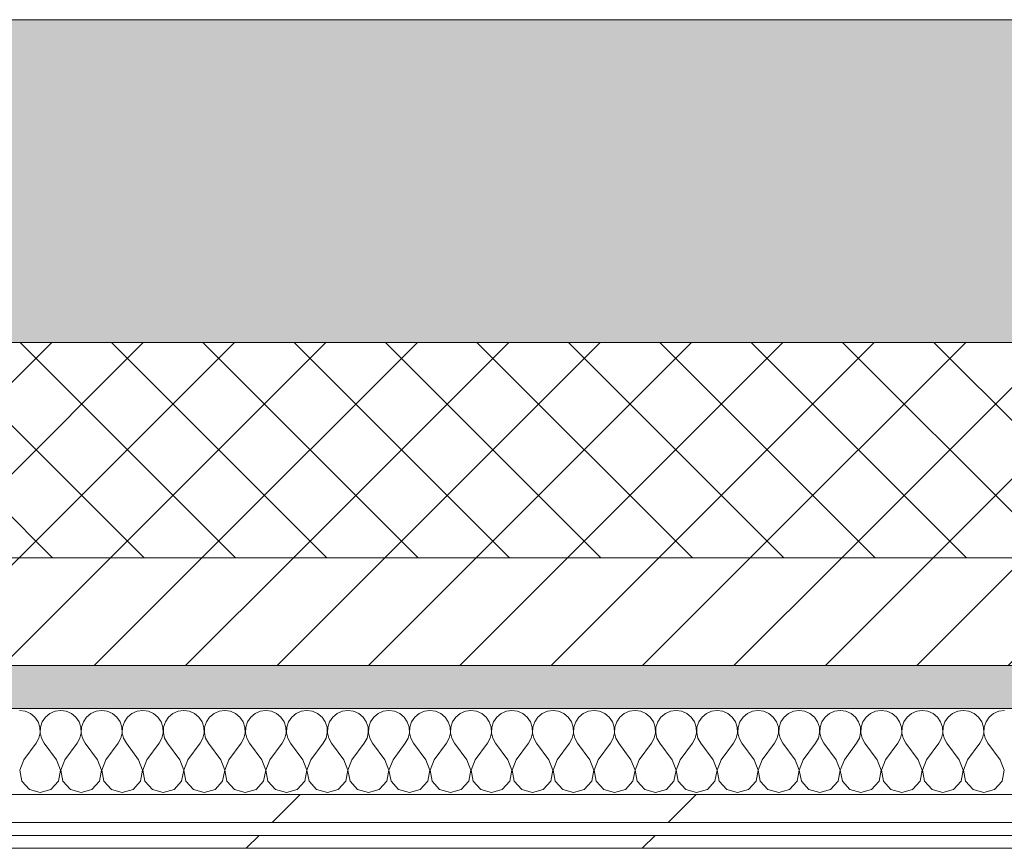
# Model space of a CAD drawing. Header units: millimetres. Extents: x -30280 to 19093, y -18706 to 4378.
# Tile 159 of 206: x -4971 to -4514, y -12404 to -12019. Entities that reach past the tile are written whole.
import ezdxf

# ---------------------------------------------------------------- set-up
doc = ezdxf.new("R2010")
doc.units = ezdxf.units.MM
doc.header["$MEASUREMENT"] = 0
doc.linetypes.add('Wipeout_Contour', pattern=[1000, 0, -1000])
doc.layers.add('12_FAÇ_Façana', color=7, linetype='Continuous')
doc.layers.add('Nuevo_08_E_Envans secs', color=7, linetype='Continuous')
for name, color, linetype, lineweight, true_color in [('12_FAÇ_Façana_Pluma_Nº__102', 7, 'Continuous', 5, 0xcccccc), ('12_FAÇ_Façana_Pluma_Nº__174', 7, 'Continuous', 13, 0xe4ad2c), ('12_FAÇ_Façana_Pluma_Nº__176', 7, 'Continuous', 15, 0x93a0c6), ('Nuevo_08_E_Envans secs_Pluma_Nº__102', 7, 'Continuous', 5, 0xcccccc), ('Nuevo_08_E_Envans secs_Pluma_Nº__171', 171, 'Continuous', 13, 0xaaaaff), ('Nuevo_08_E_Envans secs_Pluma_Nº__177', 7, 'Continuous', 15, 0xf7e046)]:
    doc.layers.add(name, color=color, linetype=linetype, lineweight=lineweight, true_color=true_color)
for name, color, linetype, lineweight in [('12_FAÇ_Façana_Pluma_Nº__2', 8, 'Continuous', 5), ('12_FAÇ_Façana_Pluma_Nº__7', 7, 'Continuous', 5), ('Nuevo_08_E_Envans secs_Pluma_Nº__1', 7, 'Continuous', 5)]:
    doc.layers.add(name, color=color, linetype=linetype, lineweight=lineweight)
pattern_1 = [(45, (0, 0), (-183.848, 183.848), [195, -65]), (45, (7e-14, 183.85), (-183.8478, 183.8478), [195, -65])]

# ---------------------------------------------------------------- blocks, each defined once
blk = doc.blocks.new('Muro_21_1', base_point=(-3301.11, -12338.98))
at = {"layer": '12_FAÇ_Façana_Pluma_Nº__102', "linetype": 'Continuous', "lineweight": 0, "true_color": 0xe5e5e5}
blk.add_hatch(color=254, dxfattribs=at).paths.add_polyline_path([(-5841.11, -12018.98), (-5841.11, -12168.98), (-3748.89, -12168.98), (-3748.89, -12018.98)])
at = {"layer": '12_FAÇ_Façana_Pluma_Nº__174', "linetype": 'Continuous', "lineweight": 13, "true_color": 0xe4ad2c}
h = blk.add_hatch(dxfattribs=at)
h.set_pattern_fill('SATE_Aislamiento_0001', color=42, style=0, pattern_type=2)
h.set_pattern_definition([(45, (0, 0), (-21.213203, 21.213203), []), (135, (0, 0), (21.213203, 21.213203), [])])
h.paths.add_polyline_path([(-5841.11, -12268.98), (-3748.89, -12268.98), (-3748.89, -12168.98), (-5841.11, -12168.98)])
at = {"layer": '12_FAÇ_Façana_Pluma_Nº__176', "linetype": 'Continuous', "lineweight": 0, "true_color": 0x495063}
blk.add_hatch(color=251, dxfattribs=at).paths.add_polyline_path([(-5841.11, -12338.98), (-3748.89, -12338.98), (-3748.89, -12318.98), (-5841.11, -12318.98)])
at = {"layer": '12_FAÇ_Façana_Pluma_Nº__2', "linetype": 'Continuous', "lineweight": 5}
h = blk.add_hatch(dxfattribs=at)
h.set_pattern_fill('Ceramic_0001', color=8, style=0, pattern_type=2)
h.set_pattern_definition([(45, (0, 0), (-21.213203, 21.213203), [])])
h.paths.add_polyline_path([(-5841.11, -12318.98), (-3748.89, -12318.98), (-3748.89, -12268.98), (-5841.11, -12268.98)])
at = {"layer": '12_FAÇ_Façana_Pluma_Nº__7', "color": 7, "linetype": 'Continuous', "lineweight": 5}
for p, q in [((-5841.11, -12168.98), (-3748.89, -12168.98)), ((-5841.11, -12268.98), (-3748.89, -12268.98)), ((-5841.11, -12318.98), (-3748.89, -12318.98))]:
    blk.add_line(p, q, dxfattribs=at)
at = {"layer": '12_FAÇ_Façana_Pluma_Nº__7', "color": 7, "linetype": 'Continuous', "lineweight": 5, "flags": 128}
for points in [[(-3748.89, -12018.98), (-5841.11, -12018.98)], [(-5841.11, -12338.98), (-3748.89, -12338.98)]]:
    blk.add_lwpolyline(points, dxfattribs=at)
blk = doc.blocks.new('*X471')
at = {"layer": 'Nuevo_08_E_Envans secs_Pluma_Nº__102', "color": 254, "linetype": 'Continuous', "lineweight": 5, "true_color": 0xcccccc}
for p, q in [((-4968.83, -12340.29), (-4971.43, -12339.93)), ((-4966.42, -12341.35), (-4968.83, -12340.29)), ((-4964.4, -12343.03), (-4966.42, -12341.35)), ((-4957.39, -12341.35), (-4959.41, -12343.03)), ((-4954.98, -12340.29), (-4957.39, -12341.35)), ((-4952.38, -12339.93), (-4954.98, -12340.29)), ((-4949.78, -12340.29), (-4952.38, -12339.93)), ((-4947.37, -12341.35), (-4949.78, -12340.29)), ((-4945.35, -12343.03), (-4947.37, -12341.35)), ((-4938.34, -12341.35), (-4940.36, -12343.03)), ((-4935.94, -12340.29), (-4938.34, -12341.35)), ((-4933.33, -12339.93), (-4935.94, -12340.29)), ((-4930.73, -12340.29), (-4933.33, -12339.93)), ((-4928.33, -12341.35), (-4930.73, -12340.29)), ((-4926.3, -12343.03), (-4928.33, -12341.35)), ((-4919.29, -12341.35), (-4921.32, -12343.03)), ((-4916.89, -12340.29), (-4919.29, -12341.35)), ((-4914.29, -12339.93), (-4916.89, -12340.29)), ((-4911.68, -12340.29), (-4914.29, -12339.93)), ((-4909.28, -12341.35), (-4911.68, -12340.29)), ((-4907.26, -12343.03), (-4909.28, -12341.35)), ((-4900.25, -12341.35), (-4902.27, -12343.03)), ((-4897.84, -12340.29), (-4900.25, -12341.35)), ((-4895.24, -12339.93), (-4897.84, -12340.29)), ((-4892.64, -12340.29), (-4895.24, -12339.93)), ((-4890.23, -12341.35), (-4892.64, -12340.29)), ((-4888.21, -12343.03), (-4890.23, -12341.35)), ((-4881.2, -12341.35), (-4883.22, -12343.03)), ((-4878.79, -12340.29), (-4881.2, -12341.35)), ((-4876.19, -12339.93), (-4878.79, -12340.29)), ((-4873.59, -12340.29), (-4876.19, -12339.93)), ((-4871.18, -12341.35), (-4873.59, -12340.29)), ((-4869.16, -12343.03), (-4871.18, -12341.35)), ((-4862.15, -12341.35), (-4864.17, -12343.03)), ((-4859.75, -12340.29), (-4862.15, -12341.35)), ((-4857.14, -12339.93), (-4859.75, -12340.29)), ((-4854.54, -12340.29), (-4857.14, -12339.93)), ((-4852.14, -12341.35), (-4854.54, -12340.29)), ((-4850.11, -12343.03), (-4852.14, -12341.35)), ((-4843.1, -12341.35), (-4845.13, -12343.03)), ((-4840.7, -12340.29), (-4843.1, -12341.35)), ((-4838.1, -12339.93), (-4840.7, -12340.29)), ((-4835.49, -12340.29), (-4838.1, -12339.93)), ((-4833.09, -12341.35), (-4835.49, -12340.29)), ((-4831.06, -12343.03), (-4833.09, -12341.35)), ((-4824.05, -12341.35), (-4826.08, -12343.03)), ((-4821.65, -12340.29), (-4824.05, -12341.35)), ((-4819.05, -12339.93), (-4821.65, -12340.29)), ((-4816.45, -12340.29), (-4819.05, -12339.93)), ((-4814.04, -12341.35), (-4816.45, -12340.29)), ((-4812.02, -12343.03), (-4814.04, -12341.35)), ((-4805.01, -12341.35), (-4807.03, -12343.03)), ((-4802.6, -12340.29), (-4805.01, -12341.35)), ((-4800, -12339.93), (-4802.6, -12340.29)), ((-4797.4, -12340.29), (-4800, -12339.93)), ((-4794.99, -12341.35), (-4797.4, -12340.29)), ((-4792.97, -12343.03), (-4794.99, -12341.35)), ((-4785.96, -12341.35), (-4787.98, -12343.03)), ((-4783.55, -12340.29), (-4785.96, -12341.35)), ((-4780.95, -12339.93), (-4783.55, -12340.29)), ((-4778.35, -12340.29), (-4780.95, -12339.93)), ((-4775.95, -12341.35), (-4778.35, -12340.29)), ((-4773.92, -12343.03), (-4775.95, -12341.35)), ((-4766.91, -12341.35), (-4768.94, -12343.03)), ((-4764.51, -12340.29), (-4766.91, -12341.35)), ((-4761.9, -12339.93), (-4764.51, -12340.29)), ((-4759.3, -12340.29), (-4761.9, -12339.93)), ((-4756.9, -12341.35), (-4759.3, -12340.29)), ((-4754.87, -12343.03), (-4756.9, -12341.35)), ((-4747.86, -12341.35), (-4749.89, -12343.03)), ((-4745.46, -12340.29), (-4747.86, -12341.35)), ((-4742.86, -12339.93), (-4745.46, -12340.29)), ((-4740.25, -12340.29), (-4742.86, -12339.93)), ((-4737.85, -12341.35), (-4740.25, -12340.29)), ((-4735.83, -12343.03), (-4737.85, -12341.35)), ((-4728.82, -12341.35), (-4730.84, -12343.03)), ((-4726.41, -12340.29), (-4728.82, -12341.35)), ((-4723.81, -12339.93), (-4726.41, -12340.29)), ((-4721.21, -12340.29), (-4723.81, -12339.93)), ((-4718.8, -12341.35), (-4721.21, -12340.29)), ((-4716.78, -12343.03), (-4718.8, -12341.35)), ((-4709.77, -12341.35), (-4711.79, -12343.03)), ((-4707.36, -12340.29), (-4709.77, -12341.35)), ((-4704.76, -12339.93), (-4707.36, -12340.29)), ((-4702.16, -12340.29), (-4704.76, -12339.93)), ((-4699.75, -12341.35), (-4702.16, -12340.29)), ((-4697.73, -12343.03), (-4699.75, -12341.35)), ((-4690.72, -12341.35), (-4692.74, -12343.03)), ((-4688.32, -12340.29), (-4690.72, -12341.35)), ((-4685.71, -12339.93), (-4688.32, -12340.29)), ((-4683.11, -12340.29), (-4685.71, -12339.93)), ((-4680.71, -12341.35), (-4683.11, -12340.29)), ((-4678.68, -12343.03), (-4680.71, -12341.35)), ((-4671.67, -12341.35), (-4673.7, -12343.03)), ((-4669.27, -12340.29), (-4671.67, -12341.35)), ((-4666.67, -12339.93), (-4669.27, -12340.29)), ((-4664.06, -12340.29), (-4666.67, -12339.93)), ((-4661.66, -12341.35), (-4664.06, -12340.29)), ((-4659.64, -12343.03), (-4661.66, -12341.35)), ((-4652.63, -12341.35), (-4654.65, -12343.03)), ((-4650.22, -12340.29), (-4652.63, -12341.35)), ((-4647.62, -12339.93), (-4650.22, -12340.29)), ((-4645.02, -12340.29), (-4647.62, -12339.93)), ((-4642.61, -12341.35), (-4645.02, -12340.29)), ((-4640.59, -12343.03), (-4642.61, -12341.35)), ((-4633.58, -12341.35), (-4635.6, -12343.03)), ((-4631.17, -12340.29), (-4633.58, -12341.35)), ((-4628.57, -12339.93), (-4631.17, -12340.29)), ((-4625.97, -12340.29), (-4628.57, -12339.93)), ((-4623.56, -12341.35), (-4625.97, -12340.29)), ((-4621.54, -12343.03), (-4623.56, -12341.35)), ((-4614.53, -12341.35), (-4616.55, -12343.03)), ((-4612.13, -12340.29), (-4614.53, -12341.35)), ((-4609.52, -12339.93), (-4612.13, -12340.29)), ((-4606.92, -12340.29), (-4609.52, -12339.93)), ((-4604.52, -12341.35), (-4606.92, -12340.29)), ((-4602.49, -12343.03), (-4604.52, -12341.35)), ((-4595.48, -12341.35), (-4597.51, -12343.03)), ((-4593.08, -12340.29), (-4595.48, -12341.35)), ((-4590.48, -12339.93), (-4593.08, -12340.29)), ((-4587.87, -12340.29), (-4590.48, -12339.93)), ((-4585.47, -12341.35), (-4587.87, -12340.29)), ((-4583.45, -12343.03), (-4585.47, -12341.35)), ((-4576.44, -12341.35), (-4578.46, -12343.03)), ((-4574.03, -12340.29), (-4576.44, -12341.35)), ((-4571.43, -12339.93), (-4574.03, -12340.29)), ((-4568.83, -12340.29), (-4571.43, -12339.93)), ((-4566.42, -12341.35), (-4568.83, -12340.29)), ((-4564.4, -12343.03), (-4566.42, -12341.35)), ((-4557.39, -12341.35), (-4559.41, -12343.03)), ((-4554.98, -12340.29), (-4557.39, -12341.35)), ((-4552.38, -12339.93), (-4554.98, -12340.29)), ((-4549.78, -12340.29), (-4552.38, -12339.93)), ((-4547.37, -12341.35), (-4549.78, -12340.29)), ((-4545.35, -12343.03), (-4547.37, -12341.35)), ((-4538.34, -12341.35), (-4540.36, -12343.03)), ((-4535.94, -12340.29), (-4538.34, -12341.35)), ((-4533.33, -12339.93), (-4535.94, -12340.29)), ((-4530.73, -12340.29), (-4533.33, -12339.93)), ((-4528.33, -12341.35), (-4530.73, -12340.29)), ((-4526.3, -12343.03), (-4528.33, -12341.35)), ((-4519.29, -12341.35), (-4521.32, -12343.03)), ((-4516.89, -12340.29), (-4519.29, -12341.35)), ((-4514.29, -12339.93), (-4516.89, -12340.29)), ((-4962.91, -12345.19), (-4964.4, -12343.03)), ((-4962.07, -12347.68), (-4962.91, -12345.19)), ((-4960.9, -12345.19), (-4961.74, -12347.68)), ((-4959.41, -12343.03), (-4960.9, -12345.19)), ((-4943.86, -12345.19), (-4945.35, -12343.03)), ((-4943.02, -12347.68), (-4943.86, -12345.19)), ((-4941.85, -12345.19), (-4942.69, -12347.68)), ((-4940.36, -12343.03), (-4941.85, -12345.19)), ((-4924.81, -12345.19), (-4926.3, -12343.03)), ((-4923.98, -12347.68), (-4924.81, -12345.19)), ((-4922.8, -12345.19), (-4923.64, -12347.68)), ((-4921.32, -12343.03), (-4922.8, -12345.19)), ((-4905.77, -12345.19), (-4907.26, -12343.03)), ((-4904.93, -12347.68), (-4905.77, -12345.19)), ((-4903.76, -12345.19), (-4904.6, -12347.68)), ((-4902.27, -12343.03), (-4903.76, -12345.19)), ((-4886.72, -12345.19), (-4888.21, -12343.03)), ((-4885.88, -12347.68), (-4886.72, -12345.19)), ((-4884.71, -12345.19), (-4885.55, -12347.68)), ((-4883.22, -12343.03), (-4884.71, -12345.19)), ((-4867.67, -12345.19), (-4869.16, -12343.03)), ((-4866.83, -12347.68), (-4867.67, -12345.19)), ((-4865.66, -12345.19), (-4866.5, -12347.68)), ((-4864.17, -12343.03), (-4865.66, -12345.19)), ((-4848.62, -12345.19), (-4850.11, -12343.03)), ((-4847.78, -12347.68), (-4848.62, -12345.19)), ((-4846.61, -12345.19), (-4847.45, -12347.68)), ((-4845.13, -12343.03), (-4846.61, -12345.19)), ((-4829.58, -12345.19), (-4831.06, -12343.03)), ((-4828.74, -12347.68), (-4829.58, -12345.19)), ((-4827.57, -12345.19), (-4828.41, -12347.68)), ((-4826.08, -12343.03), (-4827.57, -12345.19)), ((-4810.53, -12345.19), (-4812.02, -12343.03)), ((-4809.69, -12347.68), (-4810.53, -12345.19)), ((-4808.52, -12345.19), (-4809.36, -12347.68)), ((-4807.03, -12343.03), (-4808.52, -12345.19)), ((-4791.48, -12345.19), (-4792.97, -12343.03)), ((-4790.64, -12347.68), (-4791.48, -12345.19)), ((-4789.47, -12345.19), (-4790.31, -12347.68)), ((-4787.98, -12343.03), (-4789.47, -12345.19)), ((-4772.43, -12345.19), (-4773.92, -12343.03)), ((-4771.59, -12347.68), (-4772.43, -12345.19)), ((-4770.42, -12345.19), (-4771.26, -12347.68)), ((-4768.94, -12343.03), (-4770.42, -12345.19)), ((-4753.39, -12345.19), (-4754.87, -12343.03)), ((-4752.55, -12347.68), (-4753.39, -12345.19)), ((-4751.38, -12345.19), (-4752.22, -12347.68)), ((-4749.89, -12343.03), (-4751.38, -12345.19)), ((-4734.34, -12345.19), (-4735.83, -12343.03)), ((-4733.5, -12347.68), (-4734.34, -12345.19)), ((-4732.33, -12345.19), (-4733.17, -12347.68)), ((-4730.84, -12343.03), (-4732.33, -12345.19)), ((-4715.29, -12345.19), (-4716.78, -12343.03)), ((-4714.45, -12347.68), (-4715.29, -12345.19)), ((-4713.28, -12345.19), (-4714.12, -12347.68)), ((-4711.79, -12343.03), (-4713.28, -12345.19)), ((-4696.24, -12345.19), (-4697.73, -12343.03)), ((-4695.4, -12347.68), (-4696.24, -12345.19)), ((-4694.23, -12345.19), (-4695.07, -12347.68)), ((-4692.74, -12343.03), (-4694.23, -12345.19)), ((-4677.2, -12345.19), (-4678.68, -12343.03)), ((-4676.36, -12347.68), (-4677.2, -12345.19)), ((-4675.19, -12345.19), (-4676.02, -12347.68)), ((-4673.7, -12343.03), (-4675.19, -12345.19)), ((-4658.15, -12345.19), (-4659.64, -12343.03)), ((-4657.31, -12347.68), (-4658.15, -12345.19)), ((-4656.14, -12345.19), (-4656.98, -12347.68)), ((-4654.65, -12343.03), (-4656.14, -12345.19)), ((-4639.1, -12345.19), (-4640.59, -12343.03)), ((-4638.26, -12347.68), (-4639.1, -12345.19)), ((-4637.09, -12345.19), (-4637.93, -12347.68)), ((-4635.6, -12343.03), (-4637.09, -12345.19)), ((-4620.05, -12345.19), (-4621.54, -12343.03)), ((-4619.21, -12347.68), (-4620.05, -12345.19)), ((-4618.04, -12345.19), (-4618.88, -12347.68)), ((-4616.55, -12343.03), (-4618.04, -12345.19)), ((-4601.01, -12345.19), (-4602.49, -12343.03)), ((-4600.17, -12347.68), (-4601.01, -12345.19)), ((-4598.99, -12345.19), (-4599.83, -12347.68)), ((-4597.51, -12343.03), (-4598.99, -12345.19)), ((-4581.96, -12345.19), (-4583.45, -12343.03)), ((-4581.12, -12347.68), (-4581.96, -12345.19)), ((-4579.95, -12345.19), (-4580.79, -12347.68)), ((-4578.46, -12343.03), (-4579.95, -12345.19)), ((-4562.91, -12345.19), (-4564.4, -12343.03)), ((-4562.07, -12347.68), (-4562.91, -12345.19)), ((-4560.9, -12345.19), (-4561.74, -12347.68)), ((-4559.41, -12343.03), (-4560.9, -12345.19)), ((-4543.86, -12345.19), (-4545.35, -12343.03)), ((-4543.02, -12347.68), (-4543.86, -12345.19)), ((-4541.85, -12345.19), (-4542.69, -12347.68)), ((-4540.36, -12343.03), (-4541.85, -12345.19)), ((-4524.81, -12345.19), (-4526.3, -12343.03)), ((-4523.98, -12347.68), (-4524.81, -12345.19)), ((-4522.8, -12345.19), (-4523.64, -12347.68)), ((-4521.32, -12343.03), (-4522.8, -12345.19)), ((-4962.54, -12352.87), (-4961.94, -12350.31)), ((-4961.94, -12350.31), (-4962.07, -12347.68)), ((-4961.74, -12347.68), (-4961.87, -12350.31)), ((-4961.87, -12350.31), (-4961.27, -12352.87)), ((-4943.49, -12352.87), (-4942.9, -12350.31)), ((-4942.9, -12350.31), (-4943.02, -12347.68)), ((-4942.69, -12347.68), (-4942.82, -12350.31)), ((-4942.82, -12350.31), (-4942.22, -12352.87)), ((-4924.44, -12352.87), (-4923.85, -12350.31)), ((-4923.85, -12350.31), (-4923.98, -12347.68)), ((-4923.64, -12347.68), (-4923.77, -12350.31)), ((-4923.77, -12350.31), (-4923.18, -12352.87)), ((-4905.4, -12352.87), (-4904.8, -12350.31)), ((-4904.8, -12350.31), (-4904.93, -12347.68)), ((-4904.6, -12347.68), (-4904.72, -12350.31)), ((-4904.72, -12350.31), (-4904.13, -12352.87)), ((-4886.35, -12352.87), (-4885.75, -12350.31)), ((-4885.75, -12350.31), (-4885.88, -12347.68)), ((-4885.55, -12347.68), (-4885.68, -12350.31)), ((-4885.68, -12350.31), (-4885.08, -12352.87)), ((-4867.3, -12352.87), (-4866.71, -12350.31)), ((-4866.71, -12350.31), (-4866.83, -12347.68)), ((-4866.5, -12347.68), (-4866.63, -12350.31)), ((-4866.63, -12350.31), (-4866.03, -12352.87)), ((-4848.25, -12352.87), (-4847.66, -12350.31)), ((-4847.66, -12350.31), (-4847.78, -12347.68)), ((-4847.45, -12347.68), (-4847.58, -12350.31)), ((-4847.58, -12350.31), (-4846.99, -12352.87)), ((-4829.2, -12352.87), (-4828.61, -12350.31)), ((-4828.61, -12350.31), (-4828.74, -12347.68)), ((-4828.41, -12347.68), (-4828.53, -12350.31)), ((-4828.53, -12350.31), (-4827.94, -12352.87)), ((-4810.16, -12352.87), (-4809.56, -12350.31)), ((-4809.56, -12350.31), (-4809.69, -12347.68)), ((-4809.36, -12347.68), (-4809.49, -12350.31)), ((-4809.49, -12350.31), (-4808.89, -12352.87)), ((-4791.11, -12352.87), (-4790.51, -12350.31)), ((-4790.51, -12350.31), (-4790.64, -12347.68)), ((-4790.31, -12347.68), (-4790.44, -12350.31)), ((-4790.44, -12350.31), (-4789.84, -12352.87)), ((-4772.06, -12352.87), (-4771.47, -12350.31)), ((-4771.47, -12350.31), (-4771.59, -12347.68)), ((-4771.26, -12347.68), (-4771.39, -12350.31)), ((-4771.39, -12350.31), (-4770.8, -12352.87)), ((-4753.01, -12352.87), (-4752.42, -12350.31)), ((-4752.42, -12350.31), (-4752.55, -12347.68)), ((-4752.22, -12347.68), (-4752.34, -12350.31)), ((-4752.34, -12350.31), (-4751.75, -12352.87)), ((-4733.97, -12352.87), (-4733.37, -12350.31)), ((-4733.37, -12350.31), (-4733.5, -12347.68)), ((-4733.17, -12347.68), (-4733.29, -12350.31)), ((-4733.29, -12350.31), (-4732.7, -12352.87)), ((-4714.92, -12352.87), (-4714.32, -12350.31)), ((-4714.32, -12350.31), (-4714.45, -12347.68)), ((-4714.12, -12347.68), (-4714.25, -12350.31)), ((-4714.25, -12350.31), (-4713.65, -12352.87)), ((-4695.87, -12352.87), (-4695.28, -12350.31)), ((-4695.28, -12350.31), (-4695.4, -12347.68)), ((-4695.07, -12347.68), (-4695.2, -12350.31)), ((-4695.2, -12350.31), (-4694.6, -12352.87)), ((-4676.82, -12352.87), (-4676.23, -12350.31)), ((-4676.23, -12350.31), (-4676.36, -12347.68)), ((-4676.02, -12347.68), (-4676.15, -12350.31)), ((-4676.15, -12350.31), (-4675.56, -12352.87)), ((-4657.78, -12352.87), (-4657.18, -12350.31)), ((-4657.18, -12350.31), (-4657.31, -12347.68)), ((-4656.98, -12347.68), (-4657.1, -12350.31)), ((-4657.1, -12350.31), (-4656.51, -12352.87)), ((-4638.73, -12352.87), (-4638.13, -12350.31)), ((-4638.13, -12350.31), (-4638.26, -12347.68)), ((-4637.93, -12347.68), (-4638.06, -12350.31)), ((-4638.06, -12350.31), (-4637.46, -12352.87)), ((-4619.68, -12352.87), (-4619.09, -12350.31)), ((-4619.09, -12350.31), (-4619.21, -12347.68)), ((-4618.88, -12347.68), (-4619.01, -12350.31)), ((-4619.01, -12350.31), (-4618.41, -12352.87)), ((-4600.63, -12352.87), (-4600.04, -12350.31)), ((-4600.04, -12350.31), (-4600.17, -12347.68)), ((-4599.83, -12347.68), (-4599.96, -12350.31)), ((-4599.96, -12350.31), (-4599.37, -12352.87)), ((-4581.59, -12352.87), (-4580.99, -12350.31)), ((-4580.99, -12350.31), (-4581.12, -12347.68)), ((-4580.79, -12347.68), (-4580.91, -12350.31)), ((-4580.91, -12350.31), (-4580.32, -12352.87)), ((-4562.54, -12352.87), (-4561.94, -12350.31)), ((-4561.94, -12350.31), (-4562.07, -12347.68)), ((-4561.74, -12347.68), (-4561.87, -12350.31)), ((-4561.87, -12350.31), (-4561.27, -12352.87)), ((-4543.49, -12352.87), (-4542.9, -12350.31)), ((-4542.9, -12350.31), (-4543.02, -12347.68)), ((-4542.69, -12347.68), (-4542.82, -12350.31)), ((-4542.82, -12350.31), (-4542.22, -12352.87)), ((-4524.44, -12352.87), (-4523.85, -12350.31)), ((-4523.85, -12350.31), (-4523.98, -12347.68)), ((-4523.64, -12347.68), (-4523.77, -12350.31)), ((-4523.77, -12350.31), (-4523.18, -12352.87)), ((-4969.52, -12362.79), (-4963.81, -12355.17)), ((-4963.81, -12355.17), (-4962.54, -12352.87)), ((-4961.27, -12352.87), (-4960, -12355.17)), ((-4954.29, -12362.79), (-4960, -12355.17)), ((-4950.48, -12362.79), (-4944.76, -12355.17)), ((-4944.76, -12355.17), (-4943.49, -12352.87)), ((-4942.22, -12352.87), (-4940.95, -12355.17)), ((-4935.24, -12362.79), (-4940.95, -12355.17)), ((-4931.43, -12362.79), (-4925.71, -12355.17)), ((-4925.71, -12355.17), (-4924.44, -12352.87)), ((-4923.18, -12352.87), (-4921.9, -12355.17)), ((-4916.19, -12362.79), (-4921.9, -12355.17)), ((-4912.38, -12362.79), (-4906.67, -12355.17)), ((-4906.67, -12355.17), (-4905.4, -12352.87)), ((-4904.13, -12352.87), (-4902.86, -12355.17)), ((-4897.14, -12362.79), (-4902.86, -12355.17)), ((-4893.33, -12362.79), (-4887.62, -12355.17)), ((-4887.62, -12355.17), (-4886.35, -12352.87)), ((-4885.08, -12352.87), (-4883.81, -12355.17)), ((-4878.1, -12362.79), (-4883.81, -12355.17)), ((-4874.29, -12362.79), (-4868.57, -12355.17)), ((-4868.57, -12355.17), (-4867.3, -12352.87)), ((-4866.03, -12352.87), (-4864.76, -12355.17)), ((-4859.05, -12362.79), (-4864.76, -12355.17)), ((-4855.24, -12362.79), (-4849.52, -12355.17)), ((-4849.52, -12355.17), (-4848.25, -12352.87)), ((-4846.99, -12352.87), (-4845.71, -12355.17)), ((-4840, -12362.79), (-4845.71, -12355.17)), ((-4836.19, -12362.79), (-4830.48, -12355.17)), ((-4830.48, -12355.17), (-4829.2, -12352.87)), ((-4827.94, -12352.87), (-4826.67, -12355.17)), ((-4820.95, -12362.79), (-4826.67, -12355.17)), ((-4817.14, -12362.79), (-4811.43, -12355.17)), ((-4811.43, -12355.17), (-4810.16, -12352.87)), ((-4808.89, -12352.87), (-4807.62, -12355.17)), ((-4801.9, -12362.79), (-4807.62, -12355.17)), ((-4798.1, -12362.79), (-4792.38, -12355.17)), ((-4792.38, -12355.17), (-4791.11, -12352.87)), ((-4789.84, -12352.87), (-4788.57, -12355.17)), ((-4782.86, -12362.79), (-4788.57, -12355.17)), ((-4779.05, -12362.79), (-4773.33, -12355.17)), ((-4773.33, -12355.17), (-4772.06, -12352.87)), ((-4770.8, -12352.87), (-4769.52, -12355.17)), ((-4763.81, -12362.79), (-4769.52, -12355.17)), ((-4760, -12362.79), (-4754.29, -12355.17)), ((-4754.29, -12355.17), (-4753.01, -12352.87)), ((-4751.75, -12352.87), (-4750.48, -12355.17)), ((-4744.76, -12362.79), (-4750.48, -12355.17)), ((-4740.95, -12362.79), (-4735.24, -12355.17)), ((-4735.24, -12355.17), (-4733.97, -12352.87)), ((-4732.7, -12352.87), (-4731.43, -12355.17)), ((-4725.71, -12362.79), (-4731.43, -12355.17)), ((-4721.9, -12362.79), (-4716.19, -12355.17)), ((-4716.19, -12355.17), (-4714.92, -12352.87)), ((-4713.65, -12352.87), (-4712.38, -12355.17)), ((-4706.67, -12362.79), (-4712.38, -12355.17)), ((-4702.86, -12362.79), (-4697.14, -12355.17)), ((-4697.14, -12355.17), (-4695.87, -12352.87)), ((-4694.6, -12352.87), (-4693.33, -12355.17)), ((-4687.62, -12362.79), (-4693.33, -12355.17)), ((-4683.81, -12362.79), (-4678.1, -12355.17)), ((-4678.1, -12355.17), (-4676.82, -12352.87)), ((-4675.56, -12352.87), (-4674.29, -12355.17)), ((-4668.57, -12362.79), (-4674.29, -12355.17)), ((-4664.76, -12362.79), (-4659.05, -12355.17)), ((-4659.05, -12355.17), (-4657.78, -12352.87)), ((-4656.51, -12352.87), (-4655.24, -12355.17)), ((-4649.52, -12362.79), (-4655.24, -12355.17)), ((-4645.71, -12362.79), (-4640, -12355.17)), ((-4640, -12355.17), (-4638.73, -12352.87)), ((-4637.46, -12352.87), (-4636.19, -12355.17)), ((-4630.48, -12362.79), (-4636.19, -12355.17)), ((-4626.67, -12362.79), (-4620.95, -12355.17)), ((-4620.95, -12355.17), (-4619.68, -12352.87)), ((-4618.41, -12352.87), (-4617.14, -12355.17)), ((-4611.43, -12362.79), (-4617.14, -12355.17)), ((-4607.62, -12362.79), (-4601.9, -12355.17)), ((-4601.9, -12355.17), (-4600.63, -12352.87)), ((-4599.37, -12352.87), (-4598.1, -12355.17)), ((-4592.38, -12362.79), (-4598.1, -12355.17)), ((-4588.57, -12362.79), (-4582.86, -12355.17)), ((-4582.86, -12355.17), (-4581.59, -12352.87)), ((-4580.32, -12352.87), (-4579.05, -12355.17)), ((-4573.33, -12362.79), (-4579.05, -12355.17)), ((-4569.52, -12362.79), (-4563.81, -12355.17)), ((-4563.81, -12355.17), (-4562.54, -12352.87)), ((-4561.27, -12352.87), (-4560, -12355.17)), ((-4554.29, -12362.79), (-4560, -12355.17)), ((-4550.48, -12362.79), (-4544.76, -12355.17)), ((-4544.76, -12355.17), (-4543.49, -12352.87)), ((-4542.22, -12352.87), (-4540.95, -12355.17)), ((-4535.24, -12362.79), (-4540.95, -12355.17)), ((-4531.43, -12362.79), (-4525.71, -12355.17)), ((-4525.71, -12355.17), (-4524.44, -12352.87)), ((-4523.18, -12352.87), (-4521.9, -12355.17)), ((-4516.19, -12362.79), (-4521.9, -12355.17)), ((-4969.52, -12362.79), (-4971.39, -12367.64)), ((-4952.42, -12367.64), (-4954.29, -12362.79)), ((-4950.48, -12362.79), (-4952.34, -12367.64)), ((-4933.37, -12367.64), (-4935.24, -12362.79)), ((-4931.43, -12362.79), (-4933.29, -12367.64)), ((-4914.32, -12367.64), (-4916.19, -12362.79)), ((-4912.38, -12362.79), (-4914.25, -12367.64)), ((-4895.28, -12367.64), (-4897.14, -12362.79)), ((-4893.33, -12362.79), (-4895.2, -12367.64)), ((-4876.23, -12367.64), (-4878.1, -12362.79)), ((-4874.29, -12362.79), (-4876.15, -12367.64)), ((-4857.18, -12367.64), (-4859.05, -12362.79)), ((-4855.24, -12362.79), (-4857.1, -12367.64)), ((-4838.13, -12367.64), (-4840, -12362.79)), ((-4836.19, -12362.79), (-4838.06, -12367.64)), ((-4819.09, -12367.64), (-4820.95, -12362.79)), ((-4817.14, -12362.79), (-4819.01, -12367.64)), ((-4800.04, -12367.64), (-4801.9, -12362.79)), ((-4798.1, -12362.79), (-4799.96, -12367.64)), ((-4780.99, -12367.64), (-4782.86, -12362.79)), ((-4779.05, -12362.79), (-4780.91, -12367.64)), ((-4761.94, -12367.64), (-4763.81, -12362.79)), ((-4760, -12362.79), (-4761.87, -12367.64)), ((-4742.9, -12367.64), (-4744.76, -12362.79)), ((-4740.95, -12362.79), (-4742.82, -12367.64)), ((-4723.85, -12367.64), (-4725.71, -12362.79)), ((-4721.9, -12362.79), (-4723.77, -12367.64)), ((-4704.8, -12367.64), (-4706.67, -12362.79)), ((-4702.86, -12362.79), (-4704.72, -12367.64)), ((-4685.75, -12367.64), (-4687.62, -12362.79)), ((-4683.81, -12362.79), (-4685.68, -12367.64)), ((-4666.71, -12367.64), (-4668.57, -12362.79)), ((-4664.76, -12362.79), (-4666.63, -12367.64)), ((-4647.66, -12367.64), (-4649.52, -12362.79)), ((-4645.71, -12362.79), (-4647.58, -12367.64)), ((-4628.61, -12367.64), (-4630.48, -12362.79)), ((-4626.67, -12362.79), (-4628.53, -12367.64)), ((-4609.56, -12367.64), (-4611.43, -12362.79)), ((-4607.62, -12362.79), (-4609.49, -12367.64)), ((-4590.51, -12367.64), (-4592.38, -12362.79)), ((-4588.57, -12362.79), (-4590.44, -12367.64)), ((-4571.47, -12367.64), (-4573.33, -12362.79)), ((-4569.52, -12362.79), (-4571.39, -12367.64)), ((-4552.42, -12367.64), (-4554.29, -12362.79)), ((-4550.48, -12362.79), (-4552.34, -12367.64)), ((-4533.37, -12367.64), (-4535.24, -12362.79)), ((-4531.43, -12362.79), (-4533.29, -12367.64)), ((-4514.32, -12367.64), (-4516.19, -12362.79)), ((-4971.39, -12367.64), (-4970.42, -12372.76)), ((-4953.39, -12372.76), (-4952.42, -12367.64)), ((-4952.34, -12367.64), (-4951.38, -12372.76)), ((-4934.34, -12372.76), (-4933.37, -12367.64)), ((-4933.29, -12367.64), (-4932.33, -12372.76)), ((-4915.29, -12372.76), (-4914.32, -12367.64)), ((-4914.25, -12367.64), (-4913.28, -12372.76)), ((-4896.24, -12372.76), (-4895.28, -12367.64)), ((-4895.2, -12367.64), (-4894.23, -12372.76)), ((-4877.2, -12372.76), (-4876.23, -12367.64)), ((-4876.15, -12367.64), (-4875.19, -12372.76)), ((-4858.15, -12372.76), (-4857.18, -12367.64)), ((-4857.1, -12367.64), (-4856.14, -12372.76)), ((-4839.1, -12372.76), (-4838.13, -12367.64)), ((-4838.06, -12367.64), (-4837.09, -12372.76)), ((-4820.05, -12372.76), (-4819.09, -12367.64)), ((-4819.01, -12367.64), (-4818.04, -12372.76)), ((-4801.01, -12372.76), (-4800.04, -12367.64)), ((-4799.96, -12367.64), (-4798.99, -12372.76)), ((-4781.96, -12372.76), (-4780.99, -12367.64)), ((-4780.91, -12367.64), (-4779.95, -12372.76)), ((-4762.91, -12372.76), (-4761.94, -12367.64)), ((-4761.87, -12367.64), (-4760.9, -12372.76)), ((-4743.86, -12372.76), (-4742.9, -12367.64)), ((-4742.82, -12367.64), (-4741.85, -12372.76)), ((-4724.81, -12372.76), (-4723.85, -12367.64)), ((-4723.77, -12367.64), (-4722.8, -12372.76)), ((-4705.77, -12372.76), (-4704.8, -12367.64)), ((-4704.72, -12367.64), (-4703.76, -12372.76)), ((-4686.72, -12372.76), (-4685.75, -12367.64)), ((-4685.68, -12367.64), (-4684.71, -12372.76)), ((-4667.67, -12372.76), (-4666.71, -12367.64)), ((-4666.63, -12367.64), (-4665.66, -12372.76)), ((-4648.62, -12372.76), (-4647.66, -12367.64)), ((-4647.58, -12367.64), (-4646.61, -12372.76)), ((-4629.58, -12372.76), (-4628.61, -12367.64)), ((-4628.53, -12367.64), (-4627.57, -12372.76)), ((-4610.53, -12372.76), (-4609.56, -12367.64)), ((-4609.49, -12367.64), (-4608.52, -12372.76)), ((-4591.48, -12372.76), (-4590.51, -12367.64)), ((-4590.44, -12367.64), (-4589.47, -12372.76)), ((-4572.43, -12372.76), (-4571.47, -12367.64)), ((-4571.39, -12367.64), (-4570.42, -12372.76)), ((-4553.39, -12372.76), (-4552.42, -12367.64)), ((-4552.34, -12367.64), (-4551.38, -12372.76)), ((-4534.34, -12372.76), (-4533.37, -12367.64)), ((-4533.29, -12367.64), (-4532.33, -12372.76)), ((-4515.29, -12372.76), (-4514.32, -12367.64)), ((-4970.42, -12372.76), (-4966.91, -12376.6)), ((-4956.9, -12376.6), (-4953.39, -12372.76)), ((-4951.38, -12372.76), (-4947.86, -12376.6)), ((-4937.85, -12376.6), (-4934.34, -12372.76)), ((-4932.33, -12372.76), (-4928.82, -12376.6)), ((-4918.8, -12376.6), (-4915.29, -12372.76)), ((-4913.28, -12372.76), (-4909.77, -12376.6)), ((-4899.75, -12376.6), (-4896.24, -12372.76)), ((-4894.23, -12372.76), (-4890.72, -12376.6)), ((-4880.71, -12376.6), (-4877.2, -12372.76)), ((-4875.19, -12372.76), (-4871.67, -12376.6)), ((-4861.66, -12376.6), (-4858.15, -12372.76)), ((-4856.14, -12372.76), (-4852.63, -12376.6)), ((-4842.61, -12376.6), (-4839.1, -12372.76)), ((-4837.09, -12372.76), (-4833.58, -12376.6)), ((-4823.56, -12376.6), (-4820.05, -12372.76)), ((-4818.04, -12372.76), (-4814.53, -12376.6)), ((-4804.52, -12376.6), (-4801.01, -12372.76)), ((-4798.99, -12372.76), (-4795.48, -12376.6)), ((-4785.47, -12376.6), (-4781.96, -12372.76)), ((-4779.95, -12372.76), (-4776.44, -12376.6)), ((-4766.42, -12376.6), (-4762.91, -12372.76)), ((-4760.9, -12372.76), (-4757.39, -12376.6)), ((-4747.37, -12376.6), (-4743.86, -12372.76)), ((-4741.85, -12372.76), (-4738.34, -12376.6)), ((-4728.33, -12376.6), (-4724.81, -12372.76)), ((-4722.8, -12372.76), (-4719.29, -12376.6)), ((-4709.28, -12376.6), (-4705.77, -12372.76)), ((-4703.76, -12372.76), (-4700.25, -12376.6)), ((-4690.23, -12376.6), (-4686.72, -12372.76)), ((-4684.71, -12372.76), (-4681.2, -12376.6)), ((-4671.18, -12376.6), (-4667.67, -12372.76)), ((-4665.66, -12372.76), (-4662.15, -12376.6)), ((-4652.14, -12376.6), (-4648.62, -12372.76)), ((-4646.61, -12372.76), (-4643.1, -12376.6)), ((-4633.09, -12376.6), (-4629.58, -12372.76)), ((-4627.57, -12372.76), (-4624.05, -12376.6)), ((-4614.04, -12376.6), (-4610.53, -12372.76)), ((-4608.52, -12372.76), (-4605.01, -12376.6)), ((-4594.99, -12376.6), (-4591.48, -12372.76)), ((-4589.47, -12372.76), (-4585.96, -12376.6)), ((-4575.95, -12376.6), (-4572.43, -12372.76)), ((-4570.42, -12372.76), (-4566.91, -12376.6)), ((-4556.9, -12376.6), (-4553.39, -12372.76)), ((-4551.38, -12372.76), (-4547.86, -12376.6)), ((-4537.85, -12376.6), (-4534.34, -12372.76)), ((-4532.33, -12372.76), (-4528.82, -12376.6)), ((-4518.8, -12376.6), (-4515.29, -12372.76)), ((-4966.91, -12376.6), (-4961.9, -12378.02)), ((-4961.9, -12378.02), (-4956.9, -12376.6)), ((-4947.86, -12376.6), (-4942.86, -12378.02)), ((-4942.86, -12378.02), (-4937.85, -12376.6)), ((-4928.82, -12376.6), (-4923.81, -12378.02)), ((-4923.81, -12378.02), (-4918.8, -12376.6)), ((-4909.77, -12376.6), (-4904.76, -12378.02)), ((-4904.76, -12378.02), (-4899.75, -12376.6)), ((-4890.72, -12376.6), (-4885.71, -12378.02)), ((-4885.71, -12378.02), (-4880.71, -12376.6)), ((-4871.67, -12376.6), (-4866.67, -12378.02)), ((-4866.67, -12378.02), (-4861.66, -12376.6)), ((-4852.63, -12376.6), (-4847.62, -12378.02)), ((-4847.62, -12378.02), (-4842.61, -12376.6)), ((-4833.58, -12376.6), (-4828.57, -12378.02)), ((-4828.57, -12378.02), (-4823.56, -12376.6)), ((-4814.53, -12376.6), (-4809.52, -12378.02)), ((-4809.52, -12378.02), (-4804.52, -12376.6)), ((-4795.48, -12376.6), (-4790.48, -12378.02)), ((-4790.48, -12378.02), (-4785.47, -12376.6)), ((-4776.44, -12376.6), (-4771.43, -12378.02)), ((-4771.43, -12378.02), (-4766.42, -12376.6)), ((-4757.39, -12376.6), (-4752.38, -12378.02)), ((-4752.38, -12378.02), (-4747.37, -12376.6)), ((-4738.34, -12376.6), (-4733.33, -12378.02)), ((-4733.33, -12378.02), (-4728.33, -12376.6)), ((-4719.29, -12376.6), (-4714.29, -12378.02)), ((-4714.29, -12378.02), (-4709.28, -12376.6)), ((-4700.25, -12376.6), (-4695.24, -12378.02)), ((-4695.24, -12378.02), (-4690.23, -12376.6)), ((-4681.2, -12376.6), (-4676.19, -12378.02)), ((-4676.19, -12378.02), (-4671.18, -12376.6)), ((-4662.15, -12376.6), (-4657.14, -12378.02)), ((-4657.14, -12378.02), (-4652.14, -12376.6)), ((-4643.1, -12376.6), (-4638.1, -12378.02)), ((-4638.1, -12378.02), (-4633.09, -12376.6)), ((-4624.05, -12376.6), (-4619.05, -12378.02)), ((-4619.05, -12378.02), (-4614.04, -12376.6)), ((-4605.01, -12376.6), (-4600, -12378.02)), ((-4600, -12378.02), (-4594.99, -12376.6)), ((-4585.96, -12376.6), (-4580.95, -12378.02)), ((-4580.95, -12378.02), (-4575.95, -12376.6)), ((-4566.91, -12376.6), (-4561.9, -12378.02)), ((-4561.9, -12378.02), (-4556.9, -12376.6)), ((-4547.86, -12376.6), (-4542.86, -12378.02)), ((-4542.86, -12378.02), (-4537.85, -12376.6)), ((-4528.82, -12376.6), (-4523.81, -12378.02)), ((-4523.81, -12378.02), (-4518.8, -12376.6))]:
    blk.add_line(p, q, dxfattribs=at)
blk = doc.blocks.new('Muro_126_1', base_point=(-5836.11, -12403.98))
at = {"layer": 'Nuevo_08_E_Envans secs_Pluma_Nº__1', "color": 7, "linetype": 'Continuous', "lineweight": 5, "flags": 128}
blk.add_lwpolyline([(-3748.89, -12338.98), (-5836.11, -12338.98)], dxfattribs=at)
at = {"color": 254, "linetype": 'Wipeout_Contour', "lineweight": 0, "ltscale": 53018.862668}
blk.add_wipeout([(-5836.11, -12391.98), (-3301.11, -12391.98), (-3301.11, -12378.98), (-5836.11, -12378.98)], dxfattribs=at).dxf.layer = 'Nuevo_08_E_Envans secs'
at = {"color": 254, "linetype": 'Wipeout_Contour', "lineweight": 0, "ltscale": 53076.863773}
blk.add_wipeout([(-5836.11, -12403.98), (-3301.11, -12403.98), (-3301.11, -12397.98), (-5836.11, -12397.98)], dxfattribs=at).dxf.layer = 'Nuevo_08_E_Envans secs'
at = {"layer": 'Nuevo_08_E_Envans secs_Pluma_Nº__171', "linetype": 'Continuous', "lineweight": 13, "true_color": 0xaaaaff}
h = blk.add_hatch(dxfattribs=at)
h.set_pattern_fill('Panellat_HPL_0001', color=161, style=0, pattern_type=2)
h.set_pattern_definition(pattern_1)
h.paths.add_polyline_path([(-5836.11, -12403.98), (-3301.11, -12403.98), (-3301.11, -12397.98), (-5836.11, -12397.98)])
at = {"layer": 'Nuevo_08_E_Envans secs_Pluma_Nº__177', "linetype": 'Continuous', "lineweight": 15, "true_color": 0xf7e046}
h = blk.add_hatch(dxfattribs=at)
h.set_pattern_fill('Panellat_HPL_0001', color=53, style=0, pattern_type=2)
h.set_pattern_definition(pattern_1)
h.paths.add_polyline_path([(-5836.11, -12391.98), (-3301.11, -12391.98), (-3301.11, -12378.98), (-5836.11, -12378.98)])
at = {"layer": 'Nuevo_08_E_Envans secs_Pluma_Nº__1', "color": 7, "linetype": 'Continuous', "lineweight": 5}
for p, q in [((-5836.11, -12378.98), (-3301.11, -12378.98)), ((-5836.11, -12391.98), (-3301.11, -12391.98)), ((-5836.11, -12397.98), (-3301.11, -12397.98))]:
    blk.add_line(p, q, dxfattribs=at)
at = {"layer": 'Nuevo_08_E_Envans secs_Pluma_Nº__1', "color": 7, "linetype": 'Continuous', "lineweight": 5, "flags": 128}
blk.add_lwpolyline([(-5836.11, -12403.98), (-3301.11, -12403.98)], dxfattribs=at)
at = {"layer": 'Nuevo_08_E_Envans secs', "color": 7, "lineweight": 20}
blk.add_blockref('*X471', (0, 0), dxfattribs=at)

msp = doc.modelspace()

# ---------------------------------------------------------------- block references
at = {"layer": '12_FAÇ_Façana', "color": 7, "lineweight": 20}
msp.add_blockref('Muro_21_1', (-3301.11, -12338.98), dxfattribs=at)

# ---------------------------------------------------------------- next in the draw order: block references
at = {"layer": 'Nuevo_08_E_Envans secs', "color": 7, "lineweight": 20}
msp.add_blockref('Muro_126_1', (-5836.11, -12403.98), dxfattribs=at)

doc.saveas('drawing.dxf')
